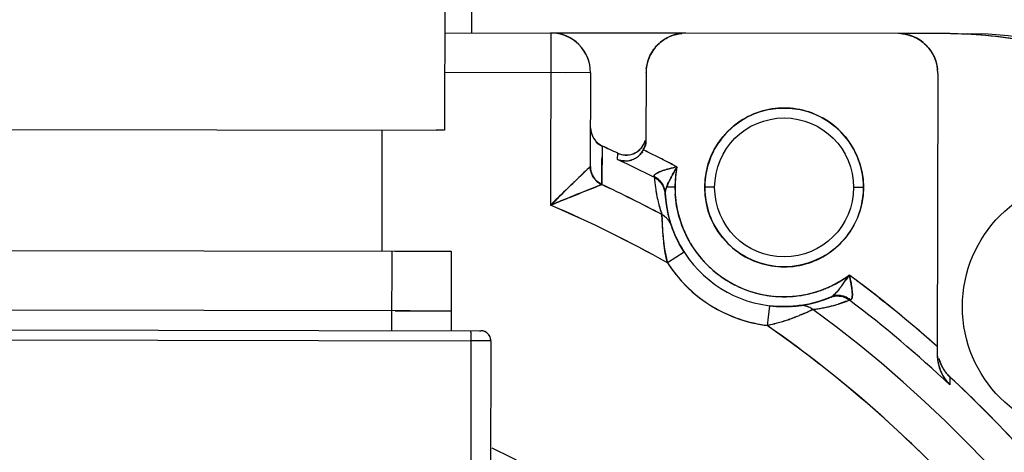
# Model space of a CAD drawing. Header units: millimetres. Extents: x 4086 to 10416, y 123 to 1549.
# Tile 64 of 256: x 6987.89 to 7000.29, y 471.48 to 476.92. Entities that reach past the tile are written whole.
import ezdxf

# ---------------------------------------------------------------- set-up
doc = ezdxf.new("R2010")
doc.units = ezdxf.units.MM
doc.layers.add('外形图', color=7, linetype='Continuous')
doc.layers.add('尺寸标注', color=7, linetype='Continuous')
doc.styles.add('思源黑', font='SourceHanSansCN-Normal.ttf')
doc.dimstyles.new('尺寸标注_1_4比例中六', dxfattribs={"dimtxt": 10, "dimasz": 8, "dimexe": 2, "dimexo": 1.5, "dimgap": 1, "dimtad": 1, "dimdec": 1, "dimlfac": 4, "dimdsep": 46, "dimtxsty": '思源黑', "dimcen": 0.09, "dimadec": 0, "dimazin": 0, "dimtp": 0.01, "dimtm": 0.01, "dimtfac": 1, "dimtdec": 1, "dimtofl": 0, "dimtmove": 0, "dimatfit": 3, "dimfxl": 1, "dimtolj": 1, "dimarcsym": 0})

# ---------------------------------------------------------------- blocks, each defined once
blk = doc.blocks.new('*D657')
at = {"layer": 'Defpoints', "color": 0}
for p in [(6975.281, 502.524), (6850.134, 363.173), (7026.67, 363.173)]:
    blk.add_point(p, dxfattribs=at)
at = {"layer": '尺寸标注', "color": 0, "lineweight": -2}
for p, q in [((6973.781, 502.524), (6848.134, 502.524)), ((6850.134, 494.524), (6850.134, 371.173)), ((7025.17, 363.173), (6848.134, 363.173))]:
    blk.add_line(p, q, dxfattribs=at)
at = {"layer": '尺寸标注', "color": 0}
for points in [[(6851.467, 494.524), (6848.801, 494.524), (6850.134, 502.524)], [(6848.801, 371.173), (6851.467, 371.173), (6850.134, 363.173)]]:
    blk.add_solid(points, dxfattribs=at)
at = {"layer": '尺寸标注', "color": 0, "insert": (6843.95, 432.848), "char_height": 10, "attachment_point": 5, "rotation": 90, "style": '思源黑'}
blk.add_mtext('\\A1;557.3', dxfattribs=at)
blk = doc.blocks.new('*D658')
at = {"layer": 'Defpoints', "color": 0}
for p in [(7031.894, 486.539), (6869.115, 363.164), (7031.894, 363.164)]:
    blk.add_point(p, dxfattribs=at)
at = {"layer": '尺寸标注', "color": 0, "lineweight": -2}
for p, q in [((7030.394, 486.539), (6867.115, 486.539)), ((6869.115, 478.539), (6869.115, 371.164)), ((7030.394, 363.164), (6867.115, 363.164))]:
    blk.add_line(p, q, dxfattribs=at)
at = {"layer": '尺寸标注', "color": 0}
for points in [[(6870.448, 478.539), (6867.782, 478.539), (6869.115, 486.539)], [(6867.782, 371.164), (6870.448, 371.164), (6869.115, 363.164)]]:
    blk.add_solid(points, dxfattribs=at)
at = {"layer": '尺寸标注', "color": 0, "insert": (6862.931, 424.851), "char_height": 10, "attachment_point": 5, "rotation": 90, "style": '思源黑'}
blk.add_mtext('\\A1;493.6', dxfattribs=at)

msp = doc.modelspace()

# ---------------------------------------------------------------- linework, layer by layer
at = {"layer": '外形图', "color": 7, "linetype": 'Continuous'}
for p, q in [((6993.25, 480.283), (6993.242, 475.533)), ((6993.587, 480.007), (6993.581, 476.757)), ((6993.244, 476.758), (6994.581, 476.755)), ((6994.581, 476.756), (6994.578, 474.588)), ((6996.282, 476.752), (6994.582, 476.755)), ((6998.956, 476.748), (6996.281, 476.753)), ((6999.582, 476.747), (6998.957, 476.748)), ((6994.772, 476.255), (6993.243, 476.258)), ((6995.081, 476.255), (6994.581, 476.256)), ((6995.081, 476.255), (6995.078, 475.076)), ((6995.781, 476.253), (6995.779, 475.402)), ((6999.456, 476.247), (6999.449, 472.71)), ((6984.971, 475.547), (6993.135, 475.533)), ((6992.454, 475.534), (6992.452, 474.009)), ((6993.242, 475.533), (6993.135, 475.533)), ((6995.227, 475.333), (6995.223, 474.849)), ((6995.423, 475.162), (6995.424, 475.242)), ((6994.981, 474.982), (6995.051, 475.048)), ((6995.051, 475.048), (6994.982, 474.982)), ((6995.051, 475.048), (6995.078, 475.074)), ((6995.078, 475.075), (6995.078, 475.075)), ((6994.895, 474.898), (6994.874, 474.879)), ((6994.895, 474.898), (6994.914, 474.917)), ((6995.886, 474.936), (6995.885, 474.938)), ((6995.222, 474.847), (6995.211, 474.843)), ((6995.222, 474.847), (6995.223, 474.848)), ((6995.223, 474.848), (6995.223, 474.849)), ((6995.899, 474.81), (6995.902, 474.786)), ((6996.023, 474.733), (6996.022, 474.742)), ((6996.023, 474.726), (6996.023, 474.733)), ((6996.145, 474.814), (6996.038, 474.814)), ((6996.043, 474.828), (6996.044, 474.828)), ((6996.645, 474.813), (6996.52, 474.813)), ((6998.52, 474.809), (6998.395, 474.81)), ((6994.817, 474.685), (6994.786, 474.673)), ((6996.037, 474.592), (6996.023, 474.727)), ((6996.023, 474.727), (6996.024, 474.708)), ((6995.954, 474.553), (6995.954, 474.554)), ((6996.036, 474.599), (6996.036, 474.596)), ((6996.036, 474.596), (6996.043, 474.55)), ((6996.064, 474.454), (6996.037, 474.592)), ((6996.06, 474.467), (6996.062, 474.461)), ((6996.1, 474.329), (6996.064, 474.454)), ((6996.11, 474.3), (6996.1, 474.331)), ((6983.827, 474.024), (6992.811, 474.009)), ((6992.577, 474.009), (6992.575, 473.009)), ((6992.622, 474.009), (6993.327, 474.008)), ((6993.327, 474.008), (6993.325, 473.008)), ((6996.26, 473.998), (6996.05, 473.862)), ((6997.97, 473.38), (6997.833, 473.344)), ((6997.93, 473.368), (6997.973, 473.381)), ((6998.097, 473.426), (6997.97, 473.38)), ((6997.973, 473.381), (6997.976, 473.382)), ((6998.079, 473.419), (6998.09, 473.424)), ((6998.09, 473.424), (6998.097, 473.426)), ((6998.111, 473.432), (6998.096, 473.426)), ((6998.182, 473.445), (6998.18, 473.445)), ((6998.302, 473.378), (6998.249, 473.359)), ((6998.302, 473.377), (6998.344, 473.394)), ((6998.344, 473.394), (6998.346, 473.394)), ((6992.81, 473.259), (6983.825, 473.274)), ((6992.62, 473.259), (6993.325, 473.258)), ((6997.337, 473.322), (6997.306, 473.074)), ((6997.636, 473.316), (6997.595, 473.313)), ((6997.706, 473.323), (6997.684, 473.32)), ((6997.833, 473.344), (6997.705, 473.323)), ((6997.83, 473.251), (6997.84, 473.256)), ((6997.84, 473.346), (6997.863, 473.351)), ((6997.84, 473.256), (6997.856, 473.263)), ((6997.883, 473.276), (6997.932, 473.283)), ((6998.249, 473.359), (6998.202, 473.343)), ((6983.511, 473.025), (6993.683, 473.007)), ((6993.575, 472.99), (6993.575, 473.007)), ((6993.682, 473.007), (6993.7, 473.007)), ((6983.398, 472.9), (6993.673, 472.882)), ((6993.575, 472.99), (6993.566, 467.945)), ((6993.825, 472.882), (6993.575, 472.882)), ((6993.825, 472.882), (6993.816, 467.944)), ((6999.449, 472.719), (6999.449, 472.715)), ((6999.61, 472.425), (6999.608, 472.327))]:
    msp.add_line(p, q, dxfattribs=at)
for points in [[(6995.078, 475.076), (6995.078, 475.075), (6995.078, 475.075), (6995.078, 475.074)], [(6996.145, 474.213), (6996.125, 474.26), (6996.11, 474.3)], [(6996.2, 474.1), (6996.17, 474.159), (6996.145, 474.213)], [(6996.26, 473.998), (6996.235, 474.038), (6996.2, 474.1)], [(6997.477, 473.312), (6997.382, 473.318), (6997.337, 473.322)], [(6997.595, 473.313), (6997.546, 473.311), (6997.477, 473.312)], [(6997.684, 473.32), (6997.664, 473.318), (6997.636, 473.316)]]:
    msp.add_lwpolyline(points, dxfattribs=at)
for centre, radius in [((6997.52, 474.811), 1), ((6997.52, 474.811), 0.875), ((7001.392, 473.31), 1.625)]:
    msp.add_circle(centre, radius, dxfattribs=at)
for centre, radius, start, end in [((6994.581, 476.256), 0.5, 359.9, 89.9), ((6994.581, 476.256), 0.5, 359.8889, 89.911), ((6996.281, 476.253), 0.5, 89.8889, 179.911), ((6996.291, 476.181), 0.572, 93.3904, 95.8103), ((6996.292, 476.172), 0.581, 90.9954, 93.3912), ((6998.944, 476.168), 0.58, 86.2056, 88.8112), ((6998.956, 476.248), 0.5, 359.8889, 89.911), ((6998.945, 476.178), 0.57, 83.5006, 86.2069), ((6999.557, 471.27), 5.477, 89.1948, 89.7419), ((6999.572, 471.497), 5.25, 359.8997, 89.9002), ((6999.562, 471.395), 5.351, 78.7309, 89.2351), ((6999.823, 471.746), 5, 359.9, 89.9), ((6996.285, 476.248), 0.507, 131.9129, 135.1073), ((6998.951, 476.243), 0.507, 41.9108, 45.1102), ((6996.36, 476.241), 0.58, 176.2056, 178.8112), ((6996.35, 476.242), 0.57, 173.502, 176.2069), ((6998.884, 476.237), 0.572, 3.3904, 5.8116), ((6998.875, 476.237), 0.581, 0.9954, 3.3912), ((6995.329, 475.56), 0.25, 223.8376, 245.7697), ((6995.529, 475.469), 0.25, 244.9875, 336.0258), ((6995.515, 475.475), 0.265, 337.179, 344.3098), ((6995.515, 475.475), 0.265, 337.1748, 344.3121), ((6995.516, 475.475), 0.264, 337.1369, 344.3342), ((6988.552, 460.513), 16.253, 64.9884, 65.7517), ((6988.552, 460.513), 16.253, 64.9884, 65.7518), ((6988.552, 460.514), 16.252, 64.9885, 65.7518), ((6988.553, 460.516), 16.25, 64.9887, 65.7521), ((6988.553, 460.516), 16.25, 64.9887, 65.7521), ((6995.521, 475.454), 0.233, 245.3402, 249.2857), ((6995.521, 475.454), 0.233, 245.33, 248.8981), ((6995.521, 475.452), 0.232, 245.2292, 248.8146), ((6995.524, 475.463), 0.243, 248.9082, 254.0039), ((6995.524, 475.463), 0.243, 249.2906, 254.0066), ((6995.533, 475.462), 0.242, 290.0018, 296.8206), ((6995.534, 475.461), 0.241, 289.9814, 296.911), ((6995.532, 475.465), 0.246, 296.8242, 313.4625), ((6995.532, 475.465), 0.245, 296.9132, 313.4947), ((6995.509, 475.416), 0.274, 313.4689, 324.7796), ((6995.532, 475.464), 0.244, 313.573, 322.6309), ((6995.532, 475.463), 0.244, 313.6054, 322.4862), ((6995.508, 475.413), 0.273, 325.3584, 331.5826), ((6995.525, 475.405), 0.255, 324.755, 331.434), ((6995.509, 475.413), 0.272, 325.7154, 331.5585), ((6988.553, 460.516), 16.427, 63.4722, 64.021), ((6988.553, 460.516), 16.427, 62.3746, 64.021), ((6988.552, 460.513), 16.18, 63.0442, 64.8703), ((6988.552, 460.513), 16.18, 63.0442, 64.8703), ((6988.552, 460.514), 16.179, 63.0441, 64.8703), ((6988.553, 460.516), 16.177, 63.044, 64.8705), ((6995.515, 475.413), 0.267, 268.537, 275.9917), ((6995.515, 475.412), 0.266, 268.6096, 275.8842), ((6995.515, 475.404), 0.26, 268.3119, 270.7403), ((6995.515, 475.407), 0.263, 270.7324, 275.9019), ((6995.513, 475.425), 0.28, 275.8874, 286.2846), ((6995.515, 475.408), 0.264, 275.928, 286.7684), ((6995.513, 475.425), 0.28, 275.9906, 286.1646), ((6995.513, 475.414), 0.27, 286.7841, 294.1444), ((6995.519, 475.408), 0.262, 286.1078, 293.6555), ((6995.518, 475.408), 0.263, 286.2417, 293.6705), ((6995.515, 475.411), 0.266, 294.1316, 306.5194), ((6995.521, 475.401), 0.255, 293.7395, 306.737), ((6995.522, 475.401), 0.254, 293.7274, 306.689), ((6995.517, 475.408), 0.263, 306.5694, 313.4843), ((6995.521, 475.401), 0.255, 306.6961, 313.8456), ((6995.521, 475.402), 0.256, 306.7443, 313.8029), ((6988.553, 460.516), 16.427, 62.9234, 63.4722), ((6988.553, 460.515), 16.428, 62.3746, 62.9234), ((7016.699, 452.352), 31.365, 133.8212, 133.9922), ((7016.225, 452.842), 30.683, 133.8162, 133.9902), ((6995.331, 475.078), 0.254, 180.3982, 195.7588), ((6995.33, 475.078), 0.253, 180.3807, 191.5717), ((6995.338, 475.077), 0.261, 191.0923, 195.2082), ((6995.331, 475.078), 0.253, 191.5379, 201.4472), ((6995.338, 475.077), 0.261, 195.2004, 200.734), ((6995.329, 475.077), 0.252, 195.7458, 201.4527), ((6995.329, 475.077), 0.251, 201.4828, 209.383), ((6995.329, 475.077), 0.251, 201.4726, 208.9591), ((6995.328, 475.076), 0.25, 201.4296, 209.1336), ((6995.329, 475.075), 0.251, 201.6547, 214.4039), ((6996.259, 474.257), 0.81, 109.0645, 110.5039), ((6996.256, 474.266), 0.801, 109.0804, 110.5369), ((6996.491, 473.526), 1.577, 101.7526, 105.4036), ((6998.448, 473.696), 2.66, 148.8829, 151.2142), ((6997.524, 474.811), 1.379, 169.1539, 179.8847), ((6997.52, 474.811), 1.375, 169.1386, 306.6613), ((6997.623, 474.805), 1.477, 169.6385, 179.6734), ((7012.425, 456.782), 25.209, 133.9955, 134.1454), ((6995.33, 475.078), 0.253, 208.9519, 219.1911), ((6995.329, 475.077), 0.252, 209.1259, 219.2327), ((6995.331, 475.078), 0.253, 209.3877, 223.3436), ((6995.33, 475.076), 0.252, 214.4837, 223.2617), ((6995.326, 475.074), 0.248, 214.6297, 223.5483), ((6995.329, 475.077), 0.251, 219.1934, 223.3965), ((6995.328, 475.076), 0.25, 219.2351, 223.4566), ((6996.979, 475.392), 1.184, 202.1152, 202.5567), ((6996.763, 475.304), 0.951, 202.0868, 202.6375), ((6997.625, 475.045), 1.742, 183.5924, 187.7462), ((6995.783, 474.727), 0.241, 35.1714, 44.6042), ((6995.787, 474.729), 0.236, 23.9848, 35.1574), ((6997.136, 474.375), 1.182, 154.1346, 156.1849), ((6997.693, 474.103), 1.803, 152.4208, 154.1209), ((6997.691, 474.104), 1.8, 152.4192, 154.1607), ((6997.691, 474.105), 1.8, 152.4198, 154.1609), ((6997.593, 474.154), 1.691, 152.3615, 154.1503), ((6997.593, 474.154), 1.69, 152.3632, 154.1504), ((6998.023, 473.93), 2.176, 151.2375, 152.3909), ((6998.023, 473.93), 2.175, 151.2375, 152.3925), ((6997.889, 474.001), 2.024, 151.2158, 152.4323), ((7037.006, 369.918), 112.943, 111.71891, 111.93459), ((6988.552, 460.513), 15.81, 61.974, 65.045), ((6988.552, 460.514), 15.81, 61.9739, 65.045), ((6988.552, 460.514), 15.809, 61.9739, 65.045), ((6988.553, 460.516), 15.807, 61.9736, 65.0452), ((6997.693, 475.055), 1.811, 188.5442, 190.574), ((6997.65, 475.049), 1.767, 188.5702, 190.6512), ((6995.771, 474.712), 0.253, 21.7445, 27.026), ((6995.771, 474.713), 0.252, 22.8661, 27.0317), ((6995.782, 474.728), 0.24, 19.1039, 23.7618), ((6995.787, 474.714), 0.236, 3.225, 6.7811), ((6997.53, 474.811), 1.509, 182.625, 182.9948), ((6997.52, 474.811), 1.5, 182.6338, 293.1661), ((6996.587, 474.61), 0.585, 158.165, 159.6433), ((6996.529, 474.636), 0.522, 158.3646, 160.0334), ((6996.527, 474.636), 0.521, 158.3994, 160.0343), ((6996.778, 474.533), 0.791, 156.2101, 158.1338), ((6997.632, 474.822), 1.487, 180.3294, 183.618), ((6997.539, 474.807), 1.393, 179.7327, 183.2195), ((6997.593, 474.803), 1.073, 178.4107, 179.4563), ((6997.614, 474.821), 1.093, 180.4343, 181.4564), ((6997.427, 474.801), 1.093, 0.4343, 1.4563), ((6997.448, 474.82), 1.073, 358.4106, 359.4563), ((7035.868, 372.757), 109.884, 111.95408, 112.07117), ((6997.546, 475.027), 1.661, 190.5741, 193.8061), ((6997.64, 475.047), 1.757, 190.6375, 193.6921), ((6997.615, 475.041), 1.731, 193.7048, 196.3462), ((6997.643, 475.053), 1.762, 193.8616, 196.503), ((6997.643, 475.053), 1.761, 193.8614, 196.4955), ((6997.641, 475.052), 1.759, 193.8605, 196.467), ((6997.516, 474.811), 1.496, 183.9406, 188.1281), ((6997.493, 474.804), 1.347, 183.2222, 186.2687), ((6997.492, 474.805), 1.346, 186.3019, 194.428), ((6988.547, 460.503), 15.322, 60.6789, 66.8207), ((6988.553, 460.516), 15.308, 60.6761, 66.8236), ((6997.66, 475.054), 1.779, 196.3857, 199.201), ((6997.96, 475.147), 2.092, 196.4934, 198.8819), ((6997.958, 475.146), 2.09, 196.4665, 198.8826), ((6997.961, 475.147), 2.093, 196.5004, 198.8817), ((6997.525, 474.811), 1.504, 189.9967, 193.2294), ((6995.863, 474.248), 0.25, 47.6864, 62.1158), ((6998.286, 474.475), 2.306, 180.8549, 181.2956), ((6999.455, 474.497), 3.474, 181.0156, 181.4317), ((6998.731, 474.485), 2.751, 181.2902, 181.5791), ((6999.191, 474.49), 3.211, 181.4351, 182.9353), ((6999.342, 474.503), 3.362, 181.5996, 182.973), ((6995.864, 474.248), 0.25, 44.1573, 47.7207), ((6995.864, 474.249), 0.249, 44.0764, 47.6565), ((6995.864, 474.249), 0.249, 33.2012, 44.0661), ((6995.866, 474.251), 0.246, 33.1098, 44.1091), ((6997.517, 474.811), 1.497, 193.5203, 198.7548), ((6995.864, 474.249), 0.25, 18.7663, 33.1592), ((6997.515, 474.81), 1.369, 194.4179, 199.1451), ((6997.485, 474.798), 1.337, 195.7922, 198.1852), ((6997.501, 474.804), 1.355, 198.191, 203.183), ((6997.522, 474.813), 1.377, 199.1442, 203.6861), ((6999.593, 474.515), 3.613, 182.9495, 183.6498), ((6999.221, 474.492), 3.241, 182.9365, 183.6348), ((6999.133, 474.486), 3.153, 183.6311, 184.6632), ((6998.893, 474.467), 2.911, 183.5924, 186.0397), ((6997.559, 474.826), 1.541, 199.6512, 199.9328), ((6997.543, 474.82), 1.524, 199.9306, 200.475), ((6997.526, 474.813), 1.506, 200.4732, 202.4471), ((6997.51, 474.807), 1.489, 202.4513, 202.9419), ((6997.52, 474.812), 1.374, 203.1906, 211.7233), ((6997.529, 474.816), 1.385, 203.6978, 212.8715), ((6998.646, 474.445), 2.664, 184.6356, 186.1413), ((6998.371, 474.414), 2.387, 186.0901, 187.3019), ((6998.14, 474.391), 2.154, 186.1482, 187.8222), ((6997.518, 474.81), 1.497, 202.9376, 205.2092), ((6997.531, 474.816), 1.511, 205.2134, 207.4123), ((6997.52, 474.811), 1.499, 207.4174, 212.0573), ((6997.516, 474.808), 1.494, 212.0537, 212.8337), ((6997.522, 474.813), 1.377, 211.7225, 212.2331), ((6997.528, 474.817), 1.384, 212.242, 221.2405), ((6997.527, 474.815), 1.383, 212.8746, 214.0088), ((6997.521, 474.811), 1.375, 214.0037, 220.7685), ((6997.525, 474.816), 1.382, 220.8291, 237.226), ((6997.521, 474.811), 1.375, 221.2412, 227.4813), ((6997.52, 474.811), 1.75, 212.834, 262.9659), ((6997.524, 474.816), 1.381, 227.5291, 242.6642), ((6997.516, 474.804), 1.367, 237.2612, 238.5387), ((6997.523, 474.817), 1.382, 238.5739, 254.9708), ((6997.502, 474.842), 1.41, 292.8589, 300.9181), ((6997.493, 474.858), 1.428, 292.968, 301.0159), ((6997.467, 474.901), 1.479, 300.8904, 306.2391), ((6997.457, 474.92), 1.5, 300.9856, 306.1228), ((6996.13, 475.149), 2.639, 324.3305, 326.9184), ((6996.141, 475.141), 2.626, 324.3246, 326.9257), ((6988.548, 460.509), 16.435, 52.7227, 53.4249), ((6988.553, 460.516), 16.427, 48.4458, 53.4253), ((6996.773, 473.317), 1.616, 10.4443, 14.0022), ((6997.517, 474.805), 1.368, 242.6918, 243.8694), ((6997.522, 474.816), 1.381, 243.897, 259.0322), ((6997.527, 474.782), 1.346, 281.3719, 289.498), ((6997.527, 474.788), 1.351, 283.374, 290.1232), ((6997.532, 474.767), 1.33, 289.5232, 290.1773), ((6997.525, 474.786), 1.349, 290.1809, 292.2905), ((6997.533, 474.77), 1.333, 290.1383, 290.7709), ((6997.53, 474.778), 1.34, 290.7727, 292.1781), ((6997.525, 474.79), 1.354, 292.1768, 292.8076), ((6997.518, 474.803), 1.369, 292.287, 292.9145), ((6997.296, 474.273), 1.18, 320.2247, 320.9917), ((6997.058, 474.465), 1.487, 321.0239, 322.6245), ((6997.085, 474.444), 1.452, 320.9819, 322.6213), ((6996.656, 474.772), 1.992, 322.6264, 324.3126), ((6996.667, 474.763), 1.978, 322.6405, 324.339), ((6997.548, 473.432), 0.833, 5.668, 6.6961), ((6997.55, 473.432), 0.831, 5.675, 6.7061), ((6988.552, 460.514), 16.43, 51.7656, 52.7227), ((6997.52, 474.811), 1.375, 255.0314, 261.7962), ((6997.52, 474.811), 1.375, 259.08, 265.32), ((6997.521, 474.822), 1.386, 261.7978, 272.0995), ((6997.521, 474.82), 1.384, 265.3212, 274.8278), ((6997.522, 474.811), 1.375, 272.1128, 281.3706), ((6997.521, 474.811), 1.374, 274.838, 283.3706), ((6997.517, 474.823), 1.512, 283.244, 285.8605), ((6997.522, 474.808), 1.496, 287.6614, 291.8566), ((6998.187, 473.208), 0.236, 109.0183, 112.5751), ((6997.49, 474.881), 1.576, 292.905, 293.1673), ((6998.202, 473.217), 0.233, 83.4015, 92.0806), ((6998.201, 473.214), 0.237, 83.2761, 91.6555), ((6997.69, 474.998), 1.732, 287.1718, 290.6707), ((6998.201, 473.21), 0.241, 70.724, 83.1892), ((6997.741, 474.857), 1.583, 288.7351, 292.4009), ((6998.191, 473.194), 0.252, 72.2783, 76.4683), ((6998.191, 473.194), 0.252, 72.5692, 76.4696), ((6988.553, 460.516), 16.177, 46.8927, 52.756), ((6998.277, 474.62), 1.227, 273.2514, 273.6769), ((6998.278, 474.595), 1.203, 273.2126, 273.6803), ((6998.295, 474.332), 0.94, 273.1346, 273.7143), ((6988.554, 460.517), 16.425, 50.1055, 51.7655), ((6997.52, 474.81), 1.499, 262.9627, 266.4118), ((6997.519, 474.797), 1.486, 266.4157, 267.9997), ((6997.521, 474.831), 1.52, 267.9976, 269.4334), ((6997.521, 474.823), 1.511, 269.4325, 271.1235), ((6997.521, 474.788), 1.477, 271.1311, 272.3614), ((6997.52, 474.827), 1.515, 272.3545, 273.5535), ((6997.522, 474.795), 1.484, 273.5601, 274.1589), ((6997.52, 474.815), 1.503, 274.1563, 275.665), ((6997.521, 474.81), 1.499, 275.6661, 276.1187), ((6997.523, 474.792), 1.48, 276.1194, 276.3067), ((6997.531, 474.725), 1.414, 276.28, 277.085), ((6997.521, 474.808), 1.497, 277.0378, 282.2856), ((6997.735, 473.075), 0.25, 82.586, 97.0335), ((6996.486, 476.213), 3.252, 292.9038, 294.4273), ((6995.777, 477.86), 5.045, 293.0775, 294.0054), ((6997.736, 473.075), 0.249, 78.5496, 82.6255), ((6997.735, 473.076), 0.249, 78.4708, 82.5571), ((6997.735, 473.076), 0.249, 68.0899, 78.472), ((6997.736, 473.079), 0.245, 67.9788, 78.5262), ((6997.735, 473.074), 0.25, 53.6838, 68.0598), ((6996.524, 476.129), 3.16, 294.4274, 294.8244), ((6997.677, 475.06), 1.796, 276.5993, 278.1784), ((6988.553, 460.516), 15.807, 331.9735, 53.8264), ((6997.685, 475.005), 1.74, 278.1749, 282.0811), ((6997.68, 475.022), 1.758, 282.1003, 285.1547), ((6997.67, 475.055), 1.793, 284.7316, 287.2544), ((6997.678, 475.032), 1.768, 285.141, 287.2209), ((6996.835, 475.279), 2.254, 284.4255, 288.0897), ((6996.819, 475.374), 2.35, 284.2984, 287.7634), ((6996.896, 475.122), 2.087, 287.8535, 289.6426), ((6996.757, 475.524), 2.512, 288.0618, 289.53), ((6996.703, 475.675), 2.672, 289.5261, 291), ((6996.638, 475.844), 2.854, 291.0036, 292.1689), ((6996.339, 476.55), 3.619, 292.3033, 293.0246), ((6996.554, 476.051), 3.076, 292.1636, 292.9077), ((6988.549, 460.512), 16.433, 48.4461, 50.1053), ((6993.7, 472.882), 0.125, 359.8928, 89.9072), ((6997.543, 474.907), 1.848, 261.5094, 262.6275), ((6996.724, 475.734), 2.722, 282.3518, 284.3589), ((6996.909, 474.994), 1.96, 281.6901, 284.4205), ((6988.434, 460.372), 15.494, 45.7884, 55.0671), ((6988.553, 460.516), 15.308, 330.6761, 55.1238), ((6993.7, 472.882), 0.125, 51.1044, 60.4017), ((7003.37, 472.74), 3.921, 179.9704, 180.4066), ((6999.959, 472.711), 0.51, 180.0907, 186.667), ((6999.958, 472.711), 0.508, 180.0789, 186.3654), ((6999.957, 472.71), 0.508, 180.0297, 186.3273), ((6999.997, 472.715), 0.548, 186.3419, 194.2211), ((6999.983, 472.713), 0.534, 186.332, 188.4371), ((6999.984, 472.713), 0.535, 186.6291, 188.4414), ((7000.004, 472.717), 0.555, 188.4635, 194.2005), ((7000.004, 472.717), 0.555, 188.4581, 194.1997), ((6999.966, 472.798), 0.516, 195.9127, 211.1349), ((6999.965, 472.798), 0.516, 195.9087, 211.1383), ((6999.964, 472.797), 0.515, 195.8856, 211.1586), ((7000.009, 472.718), 0.561, 194.22, 208.5748), ((7000.009, 472.718), 0.561, 194.2194, 208.5785), ((7000.008, 472.718), 0.559, 194.2203, 208.616), ((6999.949, 472.791), 0.5, 200.6863, 208.8213), ((6999.949, 472.791), 0.5, 211.5025, 227.154), ((6999.949, 472.791), 0.499, 211.5114, 227.1777), ((7000.005, 472.717), 0.557, 208.7021, 216.5851), ((7000.018, 472.723), 0.57, 208.5878, 212.1674), ((7000.017, 472.723), 0.57, 208.5915, 212.1728), ((7000.014, 472.721), 0.566, 208.6222, 214.7849), ((7000.012, 472.72), 0.564, 212.1689, 214.3765), ((7000.012, 472.719), 0.563, 212.1735, 214.7587), ((6999.997, 472.709), 0.545, 214.3385, 222.4431), ((6999.996, 472.708), 0.544, 214.7228, 222.6078), ((6999.993, 472.707), 0.541, 214.7514, 223.4063), ((6999.989, 472.706), 0.538, 216.63, 222.9085), ((6988.551, 460.513), 16.254, 42.6747, 47.1252), ((6988.551, 460.513), 16.254, 42.6747, 47.1252), ((6988.551, 460.514), 16.253, 42.6746, 47.1253), ((6988.553, 460.516), 16.25, 42.7034, 47.1253), ((6999.977, 472.691), 0.519, 222.489, 224.6283), ((6999.99, 472.707), 0.538, 222.9157, 224.8759), ((6999.977, 472.691), 0.518, 222.6523, 224.6379), ((6999.974, 472.689), 0.515, 223.4643, 224.6954), ((6988.553, 460.516), 12.218, 115.4504, 64.3498)]:
    msp.add_arc(centre, radius, start, end, dxfattribs=at)
for points in [[(6996.089, 476.714), (6996.135, 476.733), (6996.184, 476.745), (6996.233, 476.75)], [(6999.01, 476.744), (6999.057, 476.739), (6999.104, 476.727), (6999.149, 476.709)], [(6995.819, 476.446), (6995.844, 476.505), (6995.881, 476.56), (6995.926, 476.605)], [(6995.947, 476.625), (6995.989, 476.662), (6996.037, 476.693), (6996.089, 476.714)], [(6999.149, 476.709), (6999.208, 476.685), (6999.263, 476.647), (6999.308, 476.602)], [(6999.328, 476.582), (6999.365, 476.54), (6999.396, 476.491), (6999.417, 476.439)], [(6995.784, 476.307), (6995.79, 476.354), (6995.801, 476.401), (6995.819, 476.446)], [(6999.417, 476.439), (6999.436, 476.394), (6999.448, 476.344), (6999.453, 476.295)], [(6995.08, 475.561), (6995.081, 475.47), (6995.145, 475.371), (6995.227, 475.333)], [(6995.08, 475.561), (6995.081, 475.47), (6995.145, 475.371), (6995.227, 475.333)], [(6995.08, 475.561), (6995.08, 475.47), (6995.145, 475.37), (6995.227, 475.333)], [(6995.726, 475.315), (6995.739, 475.333), (6995.751, 475.352), (6995.759, 475.373)], [(6995.726, 475.315), (6995.739, 475.333), (6995.751, 475.352), (6995.759, 475.373)], [(6995.726, 475.316), (6995.74, 475.333), (6995.751, 475.352), (6995.759, 475.373)], [(6995.749, 475.283), (6995.767, 475.317), (6995.784, 475.362), (6995.767, 475.396)], [(6995.779, 475.402), (6995.779, 475.375), (6995.778, 475.346), (6995.765, 475.323)], [(6995.779, 475.402), (6995.779, 475.375), (6995.778, 475.346), (6995.765, 475.323)], [(6995.779, 475.402), (6995.779, 475.375), (6995.778, 475.346), (6995.765, 475.323)], [(6995.437, 475.236), (6995.463, 475.226), (6995.491, 475.221), (6995.519, 475.22)], [(6995.457, 475.23), (6995.477, 475.224), (6995.498, 475.221), (6995.519, 475.22)], [(6995.457, 475.23), (6995.477, 475.224), (6995.498, 475.221), (6995.519, 475.22)], [(6995.519, 475.22), (6995.552, 475.218), (6995.585, 475.223), (6995.616, 475.235)], [(6995.519, 475.22), (6995.552, 475.218), (6995.585, 475.223), (6995.616, 475.235)], [(6995.519, 475.22), (6995.551, 475.218), (6995.585, 475.223), (6995.616, 475.235)], [(6995.734, 475.26), (6995.723, 475.245), (6995.711, 475.23), (6995.698, 475.217)], [(6995.732, 475.258), (6995.722, 475.244), (6995.711, 475.23), (6995.698, 475.217)], [(6995.732, 475.258), (6995.722, 475.244), (6995.711, 475.23), (6995.698, 475.217)], [(6995.223, 474.849), (6995.224, 474.965), (6995.225, 475.082), (6995.226, 475.198)], [(6995.508, 475.145), (6995.479, 475.146), (6995.45, 475.152), (6995.423, 475.162)], [(6995.508, 475.145), (6995.479, 475.146), (6995.45, 475.152), (6995.423, 475.162)], [(6995.508, 475.145), (6995.479, 475.146), (6995.45, 475.151), (6995.423, 475.162)], [(6995.423, 475.162), (6995.45, 475.151), (6995.479, 475.145), (6995.508, 475.144)], [(6996.57, 475.123), (6996.54, 475.03), (6996.524, 474.931), (6996.521, 474.832)], [(6998.52, 474.829), (6998.518, 474.927), (6998.502, 475.026), (6998.472, 475.119)], [(6995.095, 474.985), (6995.084, 475.014), (6995.078, 475.045), (6995.078, 475.076)], [(6995.083, 475.027), (6995.079, 475.043), (6995.078, 475.058), (6995.078, 475.074)], [(6995.078, 475.074), (6995.078, 475.043), (6995.084, 475.011), (6995.096, 474.982)], [(6995.079, 475.076), (6995.078, 475.035), (6995.09, 474.992), (6995.109, 474.956)], [(6995.122, 474.933), (6995.111, 474.949), (6995.101, 474.966), (6995.095, 474.985)], [(6995.975, 475.016), (6995.959, 475.01), (6995.944, 475.004), (6995.929, 474.996)], [(6995.929, 474.996), (6995.944, 475.004), (6995.959, 475.01), (6995.975, 475.016)], [(6996.072, 475.047), (6996.046, 475.039), (6996.02, 475.032), (6995.994, 475.023)], [(6995.994, 475.023), (6996.02, 475.032), (6996.046, 475.039), (6996.072, 475.047)], [(6996.072, 475.047), (6996.105, 475.056), (6996.137, 475.063), (6996.17, 475.07)], [(6996.116, 474.976), (6996.133, 475.008), (6996.151, 475.039), (6996.17, 475.07)], [(6995.109, 474.956), (6995.119, 474.937), (6995.132, 474.92), (6995.147, 474.904)], [(6995.223, 474.849), (6995.194, 474.862), (6995.168, 474.881), (6995.146, 474.904)], [(6995.223, 474.849), (6995.194, 474.862), (6995.168, 474.881), (6995.146, 474.904)], [(6995.222, 474.847), (6995.194, 474.861), (6995.168, 474.88), (6995.146, 474.903)], [(6995.146, 474.903), (6995.167, 474.88), (6995.194, 474.861), (6995.222, 474.847)], [(6995.223, 474.849), (6995.195, 474.862), (6995.168, 474.881), (6995.147, 474.904)], [(6995.147, 474.904), (6995.168, 474.882), (6995.195, 474.862), (6995.223, 474.849)], [(6995.954, 474.896), (6995.934, 474.917), (6995.909, 474.934), (6995.882, 474.947)], [(6995.882, 474.947), (6995.908, 474.934), (6995.933, 474.917), (6995.953, 474.897)], [(6995.886, 474.936), (6995.889, 474.894), (6995.893, 474.852), (6995.899, 474.81)], [(6995.886, 474.936), (6995.889, 474.894), (6995.893, 474.852), (6995.899, 474.81)], [(6995.956, 474.883), (6995.936, 474.904), (6995.912, 474.923), (6995.886, 474.936)], [(6995.886, 474.936), (6995.889, 474.893), (6995.893, 474.851), (6995.899, 474.809)], [(6995.955, 474.884), (6995.971, 474.867), (6995.985, 474.848), (6995.996, 474.827)], [(6995.996, 474.827), (6995.985, 474.848), (6995.972, 474.866), (6995.956, 474.883)], [(6995.98, 474.865), (6995.989, 474.853), (6995.996, 474.839), (6996.002, 474.825)], [(6996.044, 474.828), (6996.052, 474.849), (6996.061, 474.87), (6996.071, 474.89)], [(6996.022, 474.742), (6996.021, 474.771), (6996.014, 474.799), (6996.002, 474.825)], [(6996.023, 474.727), (6996.021, 474.756), (6996.014, 474.784), (6996.003, 474.811)], [(6996.005, 474.806), (6996.013, 474.786), (6996.019, 474.764), (6996.022, 474.742)], [(6996.009, 474.807), (6996.017, 474.786), (6996.021, 474.764), (6996.022, 474.742)], [(6996.521, 474.793), (6996.523, 474.695), (6996.539, 474.596), (6996.569, 474.503)], [(6998.471, 474.499), (6998.501, 474.593), (6998.517, 474.692), (6998.52, 474.79)], [(6994.578, 474.588), (6994.647, 474.616), (6994.717, 474.644), (6994.786, 474.673)], [(6996.198, 474.434), (6996.171, 474.53), (6996.155, 474.629), (6996.148, 474.728)], [(6996.032, 474.433), (6996.016, 474.447), (6995.999, 474.46), (6995.98, 474.469)], [(6996.1, 474.329), (6996.093, 474.349), (6996.084, 474.368), (6996.073, 474.386)], [(6996.05, 473.862), (6996.029, 473.944), (6996.014, 474.027), (6996.003, 474.11)], [(6996.005, 474.097), (6996.016, 474.018), (6996.032, 473.94), (6996.05, 473.862)], [(6998.341, 473.708), (6998.35, 473.676), (6998.357, 473.643), (6998.363, 473.61)], [(6998.214, 473.53), (6998.196, 473.509), (6998.179, 473.488), (6998.159, 473.469)], [(6998.159, 473.469), (6998.175, 473.484), (6998.189, 473.501), (6998.204, 473.518)], [(6998.363, 473.61), (6998.368, 473.583), (6998.372, 473.556), (6998.375, 473.529)], [(6998.375, 473.529), (6998.372, 473.556), (6998.368, 473.583), (6998.363, 473.61)], [(6998.377, 473.514), (6998.379, 473.496), (6998.38, 473.477), (6998.38, 473.459)], [(6998.38, 473.459), (6998.38, 473.477), (6998.379, 473.496), (6998.377, 473.514)], [(6998.097, 473.426), (6998.123, 473.437), (6998.152, 473.444), (6998.18, 473.445)], [(6998.18, 473.445), (6998.157, 473.444), (6998.133, 473.439), (6998.11, 473.431)], [(6998.159, 473.469), (6998.145, 473.454), (6998.129, 473.44), (6998.111, 473.432)], [(6998.111, 473.432), (6998.129, 473.44), (6998.145, 473.454), (6998.159, 473.469)], [(6998.195, 473.451), (6998.166, 473.45), (6998.137, 473.443), (6998.111, 473.432)], [(6998.111, 473.432), (6998.137, 473.443), (6998.165, 473.449), (6998.194, 473.45)], [(6998.18, 473.445), (6998.204, 473.446), (6998.227, 473.444), (6998.25, 473.439)], [(6998.25, 473.439), (6998.228, 473.444), (6998.205, 473.446), (6998.182, 473.445)], [(6998.202, 473.343), (6998.242, 473.356), (6998.281, 473.369), (6998.321, 473.385)], [(6998.229, 473.449), (6998.246, 473.447), (6998.263, 473.443), (6998.279, 473.437)], [(6998.266, 473.434), (6998.294, 473.425), (6998.321, 473.412), (6998.344, 473.394)], [(6998.344, 473.394), (6998.321, 473.412), (6998.295, 473.425), (6998.268, 473.434)], [(6998.279, 473.437), (6998.307, 473.428), (6998.333, 473.413), (6998.355, 473.395)], [(6998.355, 473.395), (6998.333, 473.413), (6998.307, 473.428), (6998.28, 473.437)], [(6997.768, 473.322), (6997.747, 473.325), (6997.726, 473.325), (6997.705, 473.323)], [(6997.883, 473.276), (6997.866, 473.288), (6997.848, 473.299), (6997.828, 473.306)], [(6997.883, 473.276), (6997.965, 473.286), (6998.046, 473.301), (6998.126, 473.321)], [(6997.883, 473.276), (6997.965, 473.286), (6998.046, 473.301), (6998.126, 473.321)], [(6997.932, 473.283), (6997.997, 473.292), (6998.062, 473.305), (6998.126, 473.321)], [(6997.597, 473.157), (6997.636, 473.17), (6997.675, 473.185), (6997.713, 473.201)], [(6993.762, 472.99), (6993.743, 473.001), (6993.721, 473.007), (6993.7, 473.007)], [(6993.825, 472.882), (6993.825, 472.904), (6993.819, 472.926), (6993.808, 472.945)], [(6999.449, 472.71), (6999.45, 472.666), (6999.455, 472.623), (6999.465, 472.58)], [(6999.465, 472.58), (6999.476, 472.535), (6999.494, 472.491), (6999.516, 472.45)], [(6999.524, 472.531), (6999.547, 472.492), (6999.576, 472.456), (6999.61, 472.425)], [(6999.524, 472.531), (6999.547, 472.492), (6999.577, 472.456), (6999.61, 472.425)], [(6999.524, 472.531), (6999.547, 472.492), (6999.576, 472.456), (6999.61, 472.425)]]:
    msp.add_open_spline(points, degree=3, dxfattribs=at)
for points, knots in [([(6998.472, 475.119), (6998.409, 475.315), (6998.149, 475.676), (6997.523, 475.878), (6996.896, 475.678), (6996.634, 475.319), (6996.57, 475.123)], [0, 0, 0, 0, 3476.210884, 6952.510841, 10428.826476, 13905.313336, 13905.313336, 13905.313336, 13905.313336]), ([(6995.765, 475.323), (6995.762, 475.317), (6995.755, 475.307), (6995.745, 475.299), (6995.74, 475.295)], [0, 0, 0, 0, 3778.994494, 7827.193227, 7827.193227, 7827.193227, 7827.193227]), ([(6995.765, 475.323), (6995.762, 475.317), (6995.755, 475.307), (6995.745, 475.299), (6995.74, 475.295)], [0, 0, 0, 0, 3779.066239, 7827.193101, 7827.193101, 7827.193101, 7827.193101]), ([(6995.765, 475.323), (6995.762, 475.317), (6995.755, 475.307), (6995.746, 475.299), (6995.74, 475.295)], [0, 0, 0, 0, 3778.067208, 7827.1939, 7827.1939, 7827.1939, 7827.1939]), ([(6995.078, 475.074), (6995.072, 475.068), (6995.008, 475.008), (6994.946, 474.948), (6994.89, 474.894)], [0, 0, 0, 0, 800.52253, 7825.732796, 7825.732796, 7825.732796, 7825.732796]), ([(6995.078, 475.074), (6995.072, 475.068), (6995.01, 475.01), (6994.949, 474.951), (6994.895, 474.898)], [0, 0, 0, 0, 799.537418, 7825.721844, 7825.721844, 7825.721844, 7825.721844]), ([(6995.078, 475.074), (6995.075, 475.071), (6995.066, 475.063), (6995.057, 475.054), (6995.051, 475.048)], [0, 0, 0, 0, 2566.616664, 7825.40921, 7825.40921, 7825.40921, 7825.40921]), ([(6995.078, 475.074), (6995.078, 475.074), (6995.078, 475.075), (6995.079, 475.076), (6995.079, 475.076)], [0, 0, 0, 0, 3717.195726, 7825.290418, 7825.290418, 7825.290418, 7825.290418]), ([(6995.909, 474.985), (6995.905, 474.983), (6995.898, 474.978), (6995.892, 474.973), (6995.889, 474.97)], [0, 0, 0, 0, 4215.750514, 7837.103272, 7837.103272, 7837.103272, 7837.103272]), ([(6995.889, 474.97), (6995.892, 474.973), (6995.898, 474.978), (6995.905, 474.983), (6995.909, 474.985)], [0, 0, 0, 0, 3617.788547, 7837.16697, 7837.16697, 7837.16697, 7837.16697]), ([(6995.929, 474.996), (6995.926, 474.995), (6995.919, 474.991), (6995.912, 474.987), (6995.909, 474.985)], [0, 0, 0, 0, 4048.168669, 7837.007248, 7837.007248, 7837.007248, 7837.007248]), ([(6995.909, 474.985), (6995.912, 474.987), (6995.919, 474.991), (6995.926, 474.995), (6995.929, 474.996)], [0, 0, 0, 0, 3787.643143, 7837.071191, 7837.071191, 7837.071191, 7837.071191]), ([(6994.874, 474.879), (6994.851, 474.856), (6994.752, 474.759), (6994.652, 474.663), (6994.578, 474.588)], [0, 0, 0, 0, 1855.169991, 7828.844262, 7828.844262, 7828.844262, 7828.844262]), ([(6994.874, 474.879), (6994.851, 474.856), (6994.752, 474.759), (6994.652, 474.663), (6994.578, 474.588)], [0, 0, 0, 0, 1855.082453, 7828.843298, 7828.843298, 7828.843298, 7828.843298]), ([(6994.578, 474.588), (6994.652, 474.663), (6994.752, 474.759), (6994.851, 474.856), (6994.874, 474.879)], [0, 0, 0, 0, 5974.363794, 7829.94576, 7829.94576, 7829.94576, 7829.94576]), ([(6994.867, 474.871), (6994.844, 474.849), (6994.747, 474.755), (6994.65, 474.661), (6994.578, 474.588)], [0, 0, 0, 0, 1861.848155, 7828.919159, 7828.919159, 7828.919159, 7828.919159]), ([(6995.889, 474.97), (6995.886, 474.966), (6995.88, 474.959), (6995.88, 474.95), (6995.882, 474.947)], [0, 0, 0, 0, 4324.42544, 7837.427658, 7837.427658, 7837.427658, 7837.427658]), ([(6995.882, 474.947), (6995.881, 474.95), (6995.881, 474.959), (6995.886, 474.966), (6995.889, 474.97)], [0, 0, 0, 0, 3504.520383, 7837.461144, 7837.461144, 7837.461144, 7837.461144]), ([(6995.953, 474.897), (6995.958, 474.892), (6995.967, 474.882), (6995.976, 474.871), (6995.98, 474.865)], [0, 0, 0, 0, 3922.522545, 7840.355267, 7840.355267, 7840.355267, 7840.355267]), ([(6994.817, 474.685), (6994.859, 474.702), (6994.991, 474.755), (6995.122, 474.808), (6995.211, 474.843)], [0, 0, 0, 0, 2523.628587, 7832.93922, 7832.93922, 7832.93922, 7832.93922]), ([(6995.211, 474.843), (6995.214, 474.844), (6995.217, 474.845), (6995.221, 474.847), (6995.222, 474.847)], [0, 0, 0, 0, 5091.122178, 7832.634043, 7832.634043, 7832.634043, 7832.634043]), ([(6995.223, 474.848), (6995.223, 474.848), (6995.223, 474.848), (6995.222, 474.847), (6995.222, 474.847)], [0, 0, 0, 0, 3749.804092, 7832.609414, 7832.609414, 7832.609414, 7832.609414]), ([(6995.223, 474.849), (6995.223, 474.849), (6995.223, 474.849), (6995.223, 474.848), (6995.223, 474.848)], [0, 0, 0, 0, 4010.071623, 7832.593585, 7832.593585, 7832.593585, 7832.593585]), ([(6996.024, 474.763), (6996.023, 474.759), (6996.022, 474.752), (6996.022, 474.745), (6996.022, 474.742)], [0, 0, 0, 0, 4154.532188, 7844.171863, 7844.171863, 7844.171863, 7844.171863]), ([(6996.022, 474.742), (6996.022, 474.745), (6996.022, 474.752), (6996.022, 474.759), (6996.023, 474.762)], [0, 0, 0, 0, 3786.170277, 7844.185637, 7844.185637, 7844.185637, 7844.185637]), ([(6996.023, 474.762), (6996.023, 474.767), (6996.026, 474.777), (6996.029, 474.787), (6996.031, 474.792)], [0, 0, 0, 0, 3646.976791, 7843.639627, 7843.639627, 7843.639627, 7843.639627]), ([(6996.023, 474.762), (6996.023, 474.766), (6996.025, 474.774), (6996.028, 474.782), (6996.029, 474.786)], [0, 0, 0, 0, 3708.009662, 7843.681965, 7843.681965, 7843.681965, 7843.681965]), ([(6996.029, 474.786), (6996.028, 474.782), (6996.026, 474.775), (6996.024, 474.767), (6996.024, 474.763)], [0, 0, 0, 0, 4107.886788, 7843.653931, 7843.653931, 7843.653931, 7843.653931]), ([(6996.038, 474.814), (6996.036, 474.809), (6996.033, 474.8), (6996.03, 474.791), (6996.029, 474.786)], [0, 0, 0, 0, 4077.495088, 7843.099403, 7843.099403, 7843.099403, 7843.099403]), ([(6996.029, 474.786), (6996.031, 474.791), (6996.035, 474.8), (6996.039, 474.808), (6996.042, 474.813)], [0, 0, 0, 0, 3675.56018, 7843.176322, 7843.176322, 7843.176322, 7843.176322]), ([(6996.031, 474.792), (6996.033, 474.796), (6996.036, 474.802), (6996.04, 474.809), (6996.042, 474.813)], [0, 0, 0, 0, 3729.919593, 7843.112615, 7843.112615, 7843.112615, 7843.112615]), ([(6996.569, 474.503), (6996.632, 474.307), (6996.892, 473.947), (6997.518, 473.744), (6998.145, 473.944), (6998.407, 474.303), (6998.471, 474.499)], [0, 0, 0, 0, 3493.828182, 6987.745889, 10481.679352, 13975.784909, 13975.784909, 13975.784909, 13975.784909]), ([(6995.981, 474.441), (6995.981, 474.447), (6995.98, 474.457), (6995.98, 474.466), (6995.981, 474.469)], [0, 0, 0, 0, 5318.310266, 7851.054523, 7851.054523, 7851.054523, 7851.054523]), ([(6995.981, 474.469), (6995.98, 474.466), (6995.981, 474.454), (6995.981, 474.443), (6995.981, 474.435)], [0, 0, 0, 0, 2493.082891, 7851.094417, 7851.094417, 7851.094417, 7851.094417]), ([(6996.1, 474.329), (6996.101, 474.327), (6996.103, 474.32), (6996.106, 474.312), (6996.108, 474.307)], [0, 0, 0, 0, 2544.606017, 7855.885142, 7855.885142, 7855.885142, 7855.885142]), ([(6996.05, 473.862), (6996.185, 473.655), (6996.545, 473.291), (6997.026, 473.116), (6997.27, 473.079)], [0, 0, 0, 0, 3943.331667, 7886.980972, 7886.980972, 7886.980972, 7886.980972]), ([(6998.373, 473.411), (6998.371, 473.407), (6998.367, 473.399), (6998.359, 473.395), (6998.355, 473.395)], [0, 0, 0, 0, 4366.663121, 7904.984682, 7904.984682, 7904.984682, 7904.984682]), ([(6998.355, 473.395), (6998.359, 473.395), (6998.367, 473.399), (6998.371, 473.407), (6998.373, 473.411)], [0, 0, 0, 0, 3535.50838, 7905.043253, 7905.043253, 7905.043253, 7905.043253]), ([(6998.379, 473.436), (6998.378, 473.431), (6998.377, 473.423), (6998.375, 473.415), (6998.373, 473.411)], [0, 0, 0, 0, 4256.054405, 7904.57634, 7904.57634, 7904.57634, 7904.57634]), ([(6998.373, 473.411), (6998.375, 473.415), (6998.377, 473.423), (6998.378, 473.431), (6998.379, 473.436)], [0, 0, 0, 0, 3647.665431, 7904.602677, 7904.602677, 7904.602677, 7904.602677]), ([(6998.38, 473.459), (6998.38, 473.455), (6998.379, 473.447), (6998.379, 473.44), (6998.379, 473.436)], [0, 0, 0, 0, 4083.795873, 7904.012456, 7904.012456, 7904.012456, 7904.012456]), ([(6998.379, 473.436), (6998.379, 473.44), (6998.379, 473.447), (6998.38, 473.455), (6998.38, 473.459)], [0, 0, 0, 0, 3819.765702, 7904.026853, 7904.026853, 7904.026853, 7904.026853]), ([(6997.883, 473.276), (6997.88, 473.274), (6997.869, 473.269), (6997.858, 473.264), (6997.851, 473.261)], [0, 0, 0, 0, 2510.445144, 7902.474563, 7902.474563, 7902.474563, 7902.474563]), ([(6997.856, 473.263), (6997.862, 473.266), (6997.871, 473.27), (6997.881, 473.274), (6997.883, 473.276)], [0, 0, 0, 0, 5413.022773, 7902.58144, 7902.58144, 7902.58144, 7902.58144]), ([(6993.808, 472.945), (6993.802, 472.954), (6993.793, 472.966), (6993.782, 472.976), (6993.779, 472.979)], [0, 0, 0, 0, 5595.380155, 7863.162613, 7863.162613, 7863.162613, 7863.162613])]:
    msp.add_open_spline(points, degree=3, knots=knots, dxfattribs=at)

# ---------------------------------------------------------------- dimensions: what is measured, and where the dimension line sits
at = {"layer": '尺寸标注', "color": 0}
for base, p1, p2, text, picture, middle in [((6850.134, 363.173), (6975.281, 502.524), (7026.67, 363.173), '557.3', '*D657', (6843.95, 432.848)), ((6869.115, 363.164), (7031.894, 486.539), (7031.894, 363.164), '493.6', '*D658', (6862.931, 424.851))]:
    dim = msp.add_linear_dim(base=base, p1=p1, p2=p2, angle=90, text=text, dimstyle='尺寸标注_1_4比例中六', dxfattribs=at)
    dim.commit()
    dim.dimension.update_dxf_attribs({"geometry": picture, "text_midpoint": middle})

doc.saveas('drawing.dxf')
